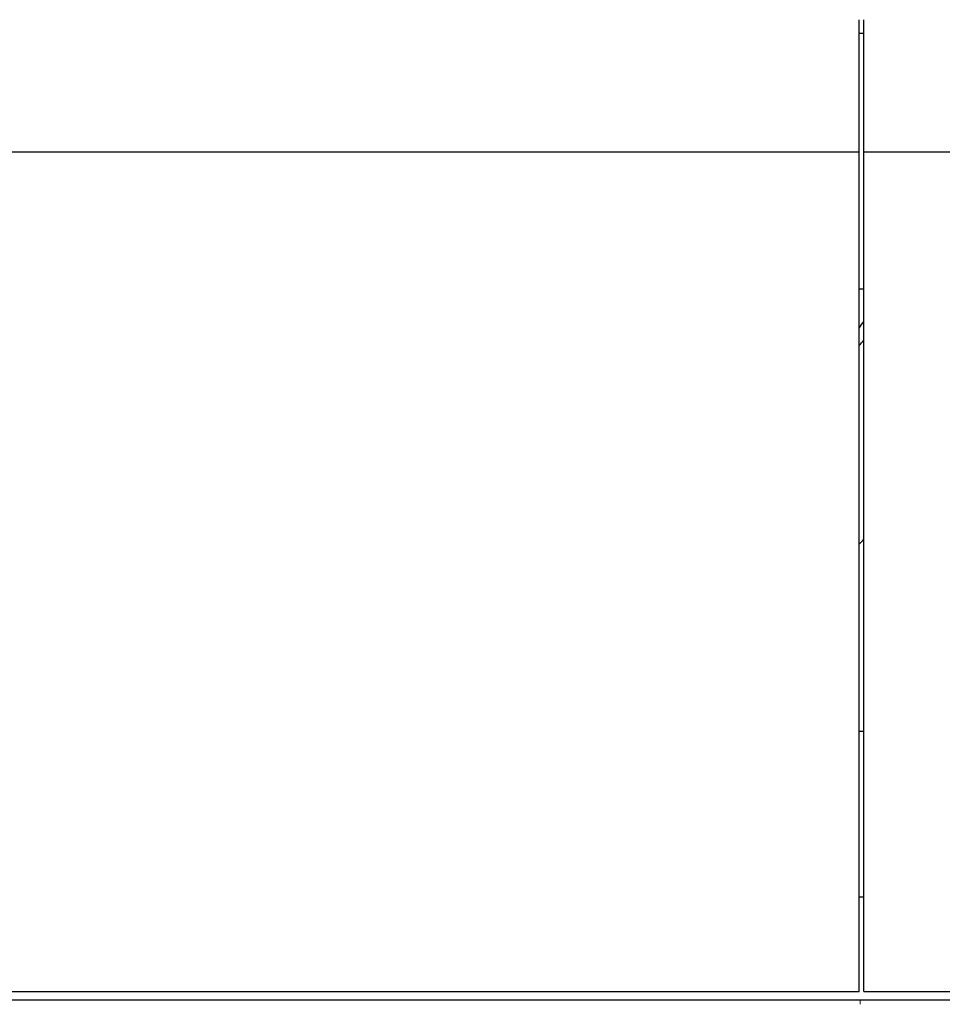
# Model space of a CAD drawing. Header units: inches. Extents: x 0 to 23760, y -13 to 16800.
# Tile 192 of 207: x 19305 to 19922, y 12996 to 13654. Entities that reach past the tile are written whole.
import ezdxf

# ---------------------------------------------------------------- set-up
doc = ezdxf.new("R2010")
doc.units = ezdxf.units.IN
doc.layers.add('254', color=7, linetype='Continuous', true_color=0xffffff)

msp = doc.modelspace()

# ---------------------------------------------------------------- linework, layer by layer
at = {"layer": '254', "color": 2, "linetype": 'Continuous', "lineweight": 25}
for p, q in [((19866.795, 13565.991), (19866.795, 13654.34)), ((19869.795, 13565.991), (19869.795, 13654.34)), ((19866.786, 13645.262), (19869.789, 13645.262)), ((18749.795, 13565.991), (19866.795, 13565.991)), ((19866.795, 13004.135), (19866.795, 13565.991)), ((19869.795, 13004.135), (19869.795, 13565.991)), ((19869.795, 13565.991), (21244.795, 13565.991)), ((19866.794, 13474.184), (19869.791, 13474.184)), ((19866.775, 13178.214), (19869.791, 13178.214)), ((19866.775, 13067.338), (19869.791, 13067.338)), ((18749.295, 12998.603), (19867.295, 12998.603)), ((18749.795, 13004.135), (19866.795, 13004.135)), ((19867.295, 12998.603), (21243.295, 12998.603)), ((19869.795, 13004.135), (21244.795, 13004.135))]:
    msp.add_line(p, q, dxfattribs=at)
at = {"layer": '254', "color": 110, "linetype": 'Continuous', "lineweight": 13}
msp.add_line((19867.295, 12995.525), (19867.295, 12998.603), dxfattribs=at)
at = {"layer": '254', "color": 2, "linetype": 'Continuous', "lineweight": 25}
for centre, major_axis, start_param, end_param in [((19642.635, 13480.944), (235.228, 0), 5.9753092, 6.0205678), ((19642.635, 13480.944), (244, 0), 5.8771345, 5.909434), ((19642.635, 13347.892), (244, 0), 5.8771345, 5.909434)]:
    msp.add_ellipse(centre, major_axis=major_axis, ratio=0.4617486, start_param=start_param, end_param=end_param, dxfattribs=at)

doc.saveas('drawing.dxf')
